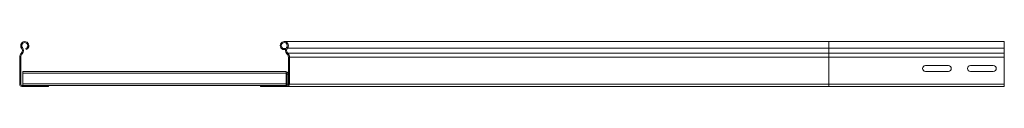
# Model space of a CAD drawing. Header units: millimetres. Extents: x -5 to 20346, y -6416 to 295.
# Tile 13 of 33: x 5719 to 6814, y -158 to -108. Entities that reach past the tile are written whole.
import ezdxf

# ---------------------------------------------------------------- set-up
doc = ezdxf.new("R2010")
doc.units = ezdxf.units.MM

msp = doc.modelspace()

# ---------------------------------------------------------------- linework, layer by layer
at = {"color": 7, "linetype": 'Continuous', "lineweight": 15}
for p, q in [((6618.5, -107.7), (6012.8, -107.7)), ((6813.5, -107.7), (6618.5, -107.7)), ((6813.5, -107.7), (6813.5, -115.2)), ((5725.8, -116.5), (5725.4, -115.4)), ((6011.7, -115.4), (6011.3, -116.5)), ((6014.4, -116.5), (6011.3, -116.5)), ((6014.8, -115.4), (6011.7, -115.4)), ((6813.5, -115.2), (6813.5, -120.5)), ((5718.5, -125), (5718.5, -155.3)), ((5719.7, -125), (5719.7, -155.3)), ((5720.5, -120.5), (5720.2, -120.8)), ((5721.4, -121.3), (5721, -121.7)), ((6016, -121.7), (6015.7, -121.3)), ((6016.5, -120.5), (6016.9, -120.8)), ((6017.3, -155.3), (6017.3, -125)), ((6018.5, -125), (6018.5, -155.3)), ((6813.5, -120.5), (6813.5, -120.8)), ((6813.5, -120.8), (6813.5, -125)), ((6813.5, -125), (6813.5, -155.3)), ((5722, -141.1), (5722, -142.9)), ((5722, -141.1), (6015, -141.1)), ((6015, -141.1), (6015, -142.9)), ((6751.3, -134.5), (6725.8, -134.5)), ((6725.8, -141), (6751.3, -141)), ((6801.3, -134.5), (6775.8, -134.5)), ((6775.8, -141), (6801.3, -141)), ((5722, -142.9), (5722, -154.7)), ((6015, -142.9), (6015, -154.7)), ((6016.1, -155.3), (6016.1, -144.1)), ((5720.9, -156.5), (5750.5, -156.5)), ((5720.9, -157.7), (5750.5, -157.7)), ((5722, -154.7), (5722, -156.5)), ((5750.5, -156.5), (5750.5, -157.7)), ((5750.5, -156.5), (5986.5, -156.5)), ((5986.5, -157.7), (5986.5, -156.5)), ((5986.5, -156.5), (6016.1, -156.5)), ((6016.1, -157.7), (5986.5, -157.7)), ((6015, -154.7), (6015, -156.5)), ((6618.5, -157.7), (6016.1, -157.7)), ((6618.5, -157.7), (6813.5, -157.7)), ((6813.5, -155.3), (6813.5, -157.7))]:
    msp.add_line(p, q, dxfattribs=at)
at = {"color": 8, "linetype": 'Continuous', "lineweight": 0}
for p, q in [((6618.5, -107.7), (6618.5, -115.2)), ((5720.7, -115.2), (5721.6, -114.4)), ((6618.5, -115.2), (6016.3, -115.2)), ((6618.5, -115.2), (6618.5, -120.5)), ((6618.5, -115.2), (6813.5, -115.2)), ((5719.7, -125), (5718.5, -125)), ((5720.2, -120.8), (5721, -121.7)), ((5721.4, -121.3), (5720.5, -120.5)), ((6618.5, -120.5), (6016.5, -120.5)), ((6618.5, -120.8), (6016.9, -120.8)), ((6618.5, -125), (6018.5, -125)), ((6618.5, -120.5), (6618.5, -120.8)), ((6618.5, -120.5), (6813.5, -120.5)), ((6618.5, -120.8), (6618.5, -125)), ((6618.5, -120.8), (6813.5, -120.8)), ((6618.5, -125), (6618.5, -155.3)), ((6618.5, -125), (6813.5, -125)), ((5722, -142.9), (6015, -142.9)), ((6017.3, -144.1), (6016.1, -144.1)), ((5718.5, -155.3), (5719.7, -155.3)), ((5720.9, -156.5), (5720.9, -157.7)), ((5722, -154.7), (6015, -154.7)), ((6016.1, -155.3), (6017.3, -155.3)), ((6618.5, -155.3), (6018.5, -155.3)), ((6618.5, -155.3), (6618.5, -157.7)), ((6618.5, -155.3), (6813.5, -155.3))]:
    msp.add_line(p, q, dxfattribs=at)
at = {"color": 7, "linetype": 'Continuous', "lineweight": 15}
for centre, radius, start, end in [((5724.2, -112.3), 4.55, 290.35, 219.6816), ((5724.2, -112.3), 3.35, 290.35, 219.6816), ((6012.8, -112.3), 4.55, 320.3184, 249.65), ((6012.8, -112.3), 3.35, 320.3184, 249.65), ((5717.6, -117.7), 4, 316.4649, 39.6816), ((5717.6, -117.7), 5.2, 316.4649, 39.6816), ((6019.4, -117.7), 5.2, 140.3184, 223.5351), ((6019.4, -117.7), 4, 140.3184, 223.5351), ((5724.5, -125), 6, 136.4649, 180), ((5724.5, -125), 4.8, 136.4649, 180), ((6012.5, -125), 4.8, 0, 43.5351), ((6012.5, -125), 6, 0, 43.5351), ((6014.9, -144.1), 2.4, 0, 87.612), ((6725.8, -137.7), 3.25, 90, 270), ((6751.3, -137.7), 3.25, 270, 90), ((6775.8, -137.7), 3.25, 90, 270), ((6801.3, -137.7), 3.25, 270, 90), ((6014.9, -144.1), 1.2, 0, 85.2198), ((5720.9, -155.3), 2.4, 180, 270), ((5720.9, -155.3), 1.2, 180, 270), ((6014.9, -155.3), 1.2, 274.7802, 0), ((6016.1, -155.3), 2.4, 270, 0), ((6016.1, -155.3), 1.2, 270, 0)]:
    msp.add_arc(centre, radius, start, end, dxfattribs=at)

doc.saveas('drawing.dxf')
